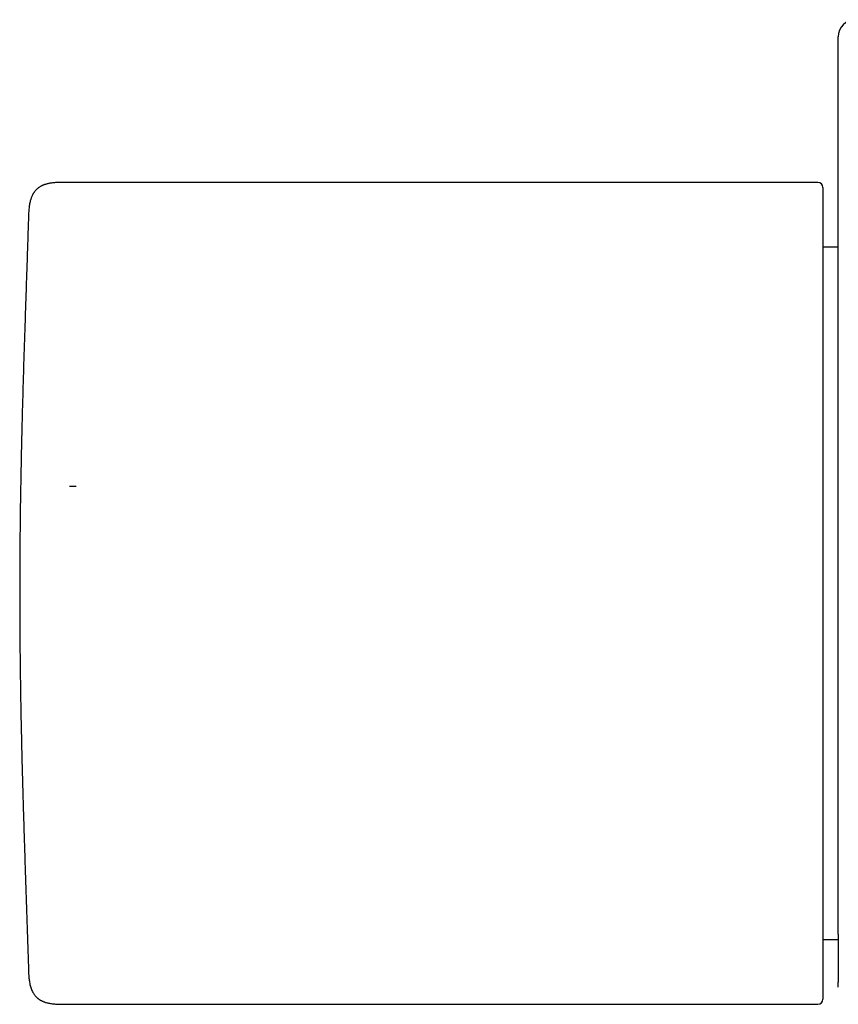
# Model space of a CAD drawing. Header units: millimetres. Extents: x 8 to 665, y 12 to 350.
# Tile 1 of 16: x 135 to 182, y 142 to 199. Entities that reach past the tile are written whole.
import ezdxf

# ---------------------------------------------------------------- set-up
doc = ezdxf.new("R2010")
doc.units = ezdxf.units.MM

msp = doc.modelspace()

# ---------------------------------------------------------------- linework, layer by layer
at = {"color": 7, "linetype": 'Continuous', "lineweight": 30}
for p, q in [((181.195, 189.725), (137.275, 189.725)), ((181.495, 189.425), (181.495, 165.725)), ((182.397, 185.937), (181.495, 185.937)), ((137.518, 171.982), (137.911, 171.982)), ((181.495, 165.725), (181.495, 142.025)), ((181.495, 145.513), (182.397, 145.513)), ((135.127, 143.809), (135.127, 143.809)), ((137.276, 141.725), (181.195, 141.725))]:
    msp.add_line(p, q, dxfattribs=at)
for centre, radius, start, end in [((183.397, 198.225), 1, 90, 180), ((181.195, 189.425), 0.3, 360, 90), ((181.195, 142.025), 0.3, 270, 0)]:
    msp.add_arc(centre, radius, start, end, dxfattribs=at)
for points, knots in [([(182.397, 192.452), (182.397, 192.532), (182.397, 192.694), (182.397, 192.934), (182.397, 193.171), (182.397, 193.406), (182.397, 193.637), (182.397, 193.865), (182.397, 194.098), (182.397, 194.333), (182.397, 194.571), (182.397, 194.805), (182.397, 195.033), (182.397, 195.255), (182.397, 195.472), (182.397, 195.683), (182.397, 195.887), (182.397, 196.085), (182.397, 196.274), (182.397, 196.456), (182.397, 196.628), (182.397, 196.793), (182.397, 196.951), (182.397, 197.101), (182.397, 197.243), (182.397, 197.375), (182.397, 197.499), (182.397, 197.613), (182.397, 197.717), (182.397, 197.811), (182.397, 197.895), (182.397, 197.971), (182.397, 198.038), (182.397, 198.095), (182.397, 198.142), (182.397, 198.179), (182.397, 198.205), (182.397, 198.222), (182.397, 198.224), (182.397, 198.225)], [0, 0, 0, 0, 0.025291, 0.050523, 0.075703, 0.100839, 0.125937, 0.151005, 0.176047, 0.203571, 0.231078, 0.258576, 0.286072, 0.313571, 0.341081, 0.368609, 0.396162, 0.423748, 0.451376, 0.47856, 0.505799, 0.533015, 0.560178, 0.58779, 0.615364, 0.642909, 0.670432, 0.697941, 0.72495, 0.751959, 0.778973, 0.805999, 0.833594, 0.861216, 0.888871, 0.916568, 0.944315, 0.972123, 1, 1, 1, 1]), ([(182.397, 145.817), (182.397, 145.837), (182.397, 145.937), (182.397, 146.129), (182.397, 146.393), (182.397, 146.671), (182.397, 146.959), (182.397, 147.256), (182.397, 147.562), (182.397, 147.867), (182.397, 148.171), (182.397, 148.471), (182.397, 148.779), (182.397, 149.094), (182.397, 149.416), (182.397, 149.738), (182.397, 150.059), (182.397, 150.38), (182.397, 150.706), (182.397, 151.038), (182.397, 151.388), (182.397, 151.757), (182.397, 152.145), (182.397, 152.539), (182.397, 152.938), (182.397, 153.344), (182.397, 153.754), (182.397, 154.17), (182.397, 154.591), (182.397, 155.017), (182.397, 155.447), (182.397, 155.882), (182.397, 156.321), (182.397, 156.764), (182.397, 157.211), (182.397, 157.661), (182.397, 158.123), (182.397, 158.595), (182.397, 159.078), (182.397, 159.564), (182.397, 160.053), (182.397, 160.545), (182.397, 161.042), (182.397, 161.544), (182.397, 162.049), (182.397, 162.557), (182.397, 163.065), (182.397, 163.575), (182.397, 164.077), (182.397, 164.57), (182.397, 165.055), (182.397, 165.541), (182.397, 166.028), (182.397, 166.561), (182.397, 167.14), (182.397, 167.764), (182.397, 168.388), (182.397, 169.012), (182.397, 169.636), (182.397, 170.26), (182.397, 171.108), (182.397, 172.181), (182.397, 173.478), (182.397, 174.774), (182.397, 176.069), (182.397, 177.363), (182.397, 178.656), (182.397, 179.948), (182.397, 181.239), (182.397, 182.53), (182.397, 183.819), (182.397, 185.107), (182.397, 186.37), (182.397, 187.608), (182.397, 188.82), (182.397, 190.032), (182.397, 191.242), (182.397, 192.048), (182.397, 192.452)], [0, 0, 0, 0, 0.0024121, 0.0118966, 0.021832, 0.0317668, 0.0417013, 0.0516359, 0.0615709, 0.0715068, 0.08052, 0.0895328, 0.0985457, 0.1075589, 0.1165728, 0.1255873, 0.1340876, 0.1425886, 0.1510906, 0.1595934, 0.1680971, 0.1775887, 0.1870811, 0.1965742, 0.2060678, 0.2155618, 0.2250559, 0.23455, 0.2440438, 0.253537, 0.2630297, 0.2725214, 0.2820122, 0.2915018, 0.3009901, 0.3104772, 0.319963, 0.3298991, 0.3398338, 0.3497675, 0.3597004, 0.3696327, 0.379565, 0.3896476, 0.3997167, 0.4097772, 0.4198341, 0.4298923, 0.4399568, 0.4494565, 0.4589706, 0.468506, 0.4780647, 0.4876452, 0.4998911, 0.5121564, 0.5244285, 0.5366936, 0.5489527, 0.5612099, 0.5734653, 0.598992, 0.6245123, 0.6500275, 0.6755386, 0.7010466, 0.7265528, 0.7520582, 0.7775637, 0.8030706, 0.8285799, 0.8540927, 0.87961, 0.9036743, 0.9277446, 0.9518217, 0.9759065, 1, 1, 1, 1]), ([(137.275, 189.726), (137.223, 189.726), (137.122, 189.726), (136.975, 189.724), (136.837, 189.72), (136.707, 189.712), (136.588, 189.702), (136.48, 189.688), (136.383, 189.673), (136.298, 189.656), (136.222, 189.638), (136.154, 189.619), (136.096, 189.601), (136.047, 189.584), (136.006, 189.568), (135.97, 189.553), (135.936, 189.538), (135.902, 189.522), (135.867, 189.505), (135.822, 189.48), (135.765, 189.446), (135.699, 189.4), (135.633, 189.346), (135.572, 189.287), (135.517, 189.227), (135.478, 189.177), (135.451, 189.139), (135.431, 189.108), (135.409, 189.074), (135.386, 189.033), (135.36, 188.986), (135.333, 188.929), (135.304, 188.86), (135.274, 188.78), (135.246, 188.69), (135.219, 188.588), (135.196, 188.476), (135.176, 188.355), (135.159, 188.227), (135.147, 188.093), (135.138, 187.95), (135.131, 187.799), (135.128, 187.696), (135.126, 187.643)], [0, 0, 0, 0, 0.04378, 0.085169, 0.124113, 0.160518, 0.194296, 0.225387, 0.252222, 0.276661, 0.298738, 0.318505, 0.336022, 0.350046, 0.362306, 0.372861, 0.382996, 0.393512, 0.404402, 0.41566, 0.437243, 0.46005, 0.483691, 0.508755, 0.531613, 0.552344, 0.56192, 0.571618, 0.58302, 0.59624, 0.611334, 0.628364, 0.64982, 0.673893, 0.700678, 0.730255, 0.762671, 0.797932, 0.833742, 0.871959, 0.912472, 0.955173, 1, 1, 1, 1]), ([(135.126, 187.63), (135.123, 187.528), (135.112, 187.204), (135.095, 186.654), (135.072, 185.977), (135.049, 185.291), (135.026, 184.601), (135.003, 183.906), (134.979, 183.208), (134.955, 182.501), (134.931, 181.781), (134.907, 181.047), (134.882, 180.3), (134.858, 179.544), (134.835, 178.78), (134.812, 178.007), (134.789, 177.226), (134.768, 176.435), (134.747, 175.637), (134.727, 174.829), (134.709, 174.013), (134.692, 173.188), (134.676, 172.355), (134.662, 171.513), (134.649, 170.633), (134.637, 169.716), (134.628, 168.76), (134.621, 167.793), (134.617, 166.816), (134.616, 165.859), (134.617, 164.922), (134.62, 164.007), (134.626, 163.083), (134.634, 162.15), (134.645, 161.209), (134.658, 160.259), (134.674, 159.268), (134.694, 158.235), (134.717, 157.16), (134.743, 156.075), (134.771, 154.979), (134.802, 153.873), (134.835, 152.756), (134.87, 151.629), (134.906, 150.492), (134.944, 149.344), (134.983, 148.192), (135.022, 147.037), (135.061, 145.879), (135.096, 144.802), (135.118, 144.111), (135.127, 143.809)], [0, 0, 0, 0, 0.006993, 0.022344, 0.037881, 0.053603, 0.069512, 0.085319, 0.101307, 0.117476, 0.133827, 0.1507, 0.167763, 0.185016, 0.202461, 0.220096, 0.237924, 0.255944, 0.274157, 0.292562, 0.311161, 0.329954, 0.34894, 0.368122, 0.387498, 0.409037, 0.430813, 0.452827, 0.475078, 0.497568, 0.518221, 0.539073, 0.560122, 0.58137, 0.602818, 0.624465, 0.646312, 0.670576, 0.695082, 0.719832, 0.744825, 0.770062, 0.795544, 0.821269, 0.847239, 0.873454, 0.899913, 0.926137, 0.952597, 0.979292, 1, 1, 1, 1]), ([(182.397, 145.815), (182.397, 145.778), (182.397, 145.699), (182.397, 145.581), (182.397, 145.462), (182.397, 145.35), (182.397, 145.243), (182.397, 145.14), (182.397, 145.005), (182.397, 144.841), (182.397, 144.653), (182.397, 144.474), (182.397, 144.304), (182.397, 144.143), (182.397, 143.992), (182.397, 143.85), (182.397, 143.717), (182.397, 143.59), (182.397, 143.47), (182.397, 143.357), (182.397, 143.252), (182.397, 143.156), (182.397, 143.079), (182.397, 143.033), (182.397, 143.016), (182.397, 143.015)], [0, 0, 0, 0, 0.025941, 0.056637, 0.086285, 0.114891, 0.142465, 0.169574, 0.196628, 0.251562, 0.306303, 0.360874, 0.415295, 0.469588, 0.522809, 0.575963, 0.629029, 0.682287, 0.737081, 0.79241, 0.848231, 0.904499, 0.961167, 0.998471, 1, 1, 1, 1]), ([(135.127, 143.809), (135.128, 143.794), (135.128, 143.767), (135.13, 143.732), (135.13, 143.705), (135.131, 143.684), (135.133, 143.641), (135.135, 143.578), (135.139, 143.493), (135.145, 143.401), (135.153, 143.301), (135.164, 143.191), (135.18, 143.072), (135.202, 142.947), (135.23, 142.82), (135.266, 142.698), (135.307, 142.582), (135.356, 142.472), (135.409, 142.377), (135.463, 142.295), (135.516, 142.226), (135.572, 142.164), (135.622, 142.116), (135.663, 142.081), (135.695, 142.056), (135.726, 142.034), (135.755, 142.013), (135.786, 141.993), (135.82, 141.973), (135.86, 141.951), (135.906, 141.927), (135.96, 141.902), (136.022, 141.876), (136.093, 141.851), (136.172, 141.827), (136.26, 141.804), (136.357, 141.783), (136.463, 141.765), (136.578, 141.75), (136.703, 141.739), (136.835, 141.731), (136.975, 141.727), (137.123, 141.725), (137.224, 141.725), (137.276, 141.725)], [0, 0, 0, 0, 0.013031, 0.023135, 0.030337, 0.03643, 0.042658, 0.068313, 0.092031, 0.116403, 0.146424, 0.177589, 0.209825, 0.24736, 0.284123, 0.319734, 0.354132, 0.387588, 0.420692, 0.445352, 0.469945, 0.493919, 0.516049, 0.527892, 0.539167, 0.54988, 0.560033, 0.569694, 0.580513, 0.593226, 0.607884, 0.62455, 0.643296, 0.664203, 0.687347, 0.7128, 0.740618, 0.770831, 0.803436, 0.838391, 0.875622, 0.915027, 0.956504, 1, 1, 1, 1]), ([(182.397, 142.728), (182.397, 142.729), (182.397, 142.735), (182.397, 142.754), (182.397, 142.787), (182.397, 142.829), (182.397, 142.88), (182.397, 142.939), (182.397, 142.985), (182.397, 143.014), (182.397, 143.018)], [0, 0, 0, 0, 0.028595, 0.189244, 0.349877, 0.510502, 0.671121, 0.822562, 0.974004, 1, 1, 1, 1])]:
    msp.add_open_spline(points, degree=3, knots=knots, dxfattribs=at)

doc.saveas('drawing.dxf')
